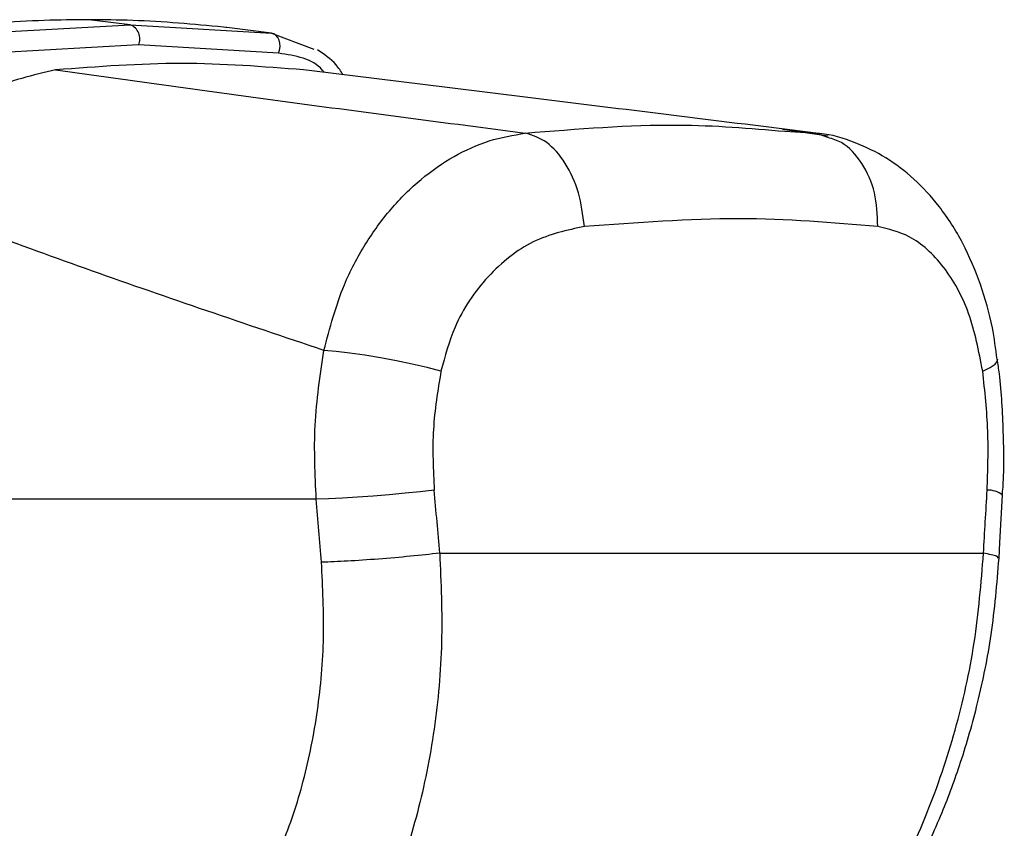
# Model space of a CAD drawing. Header units: millimetres. Extents: x 36407 to 443956, y 20230 to 409263.
# Tile 59 of 79: x 298677 to 300768, y 132987 to 134705. Entities that reach past the tile are written whole.
import ezdxf

# ---------------------------------------------------------------- set-up
doc = ezdxf.new("R2010")
doc.units = ezdxf.units.MM
doc.header["$LTSCALE"] = 50

msp = doc.modelspace()

# ---------------------------------------------------------------- linework, layer by layer
at = {"color": 7, "linetype": 'Continuous', "lineweight": 25}
for p, q in [((298912.03, 134694.03), (298823.77, 134704.95)), ((298600.58, 134676.59), (298912.03, 134694.03)), ((298912.03, 134694.03), (299211.62, 134676.59)), ((299114.72, 134688.52), (299110.06, 134689.06)), ((299116.85, 134688.28), (299114.72, 134688.52)), ((299211.62, 134676.59), (299116.85, 134688.28)), ((299211.62, 134676.59), (299301.63, 134642.58)), ((298929.32, 134651.2), (298619.56, 134633.62)), ((299227.05, 134633.62), (298929.32, 134651.2)), ((300394.56, 134457.71), (300297.27, 134471.59)), ((300302.48, 134467.84), (300368.32, 134463.99)), ((300393.64, 134454.49), (300368.32, 134463.99)), ((299306.96, 133686.17), (297925.85, 133686.17)), ((299569.23, 133571.53), (300724.2, 133571.53))]:
    msp.add_line(p, q, dxfattribs=at)
at = {"color": 7, "linetype": 'Continuous', "lineweight": 25, "flags": 128}
for points in [[(299227.05, 134633.62), (299229.18, 134640.44), (299230.07, 134647.63), (299229.68, 134654.78), (299228.01, 134661.46), (299225.18, 134667.28), (299221.35, 134671.91), (299216.74, 134675.08), (299211.62, 134676.59)], [(299571.86, 133958.33), (299542.42, 133966), (299510.59, 133973.45), (299477.31, 133980.45), (299443.54, 133986.8), (299410.3, 133992.31), (299378.57, 133996.82), (299349.27, 134000.18), (299323.29, 134002.32)], [(299557.65, 133705.41), (299527.74, 133702.06), (299495.5, 133698.82), (299461.87, 133695.77), (299427.82, 133692.99), (299394.36, 133690.58), (299362.45, 133688.61), (299333.03, 133687.12), (299306.96, 133686.17)], [(300757.19, 133560.65), (300759.02, 133594.14), (300764.47, 133694.58)]]:
    msp.add_lwpolyline(points, dxfattribs=at)
at = {"color": 8, "linetype": 'Continuous', "lineweight": 25, "flags": 128}
msp.add_lwpolyline([(300722.46, 133958.33), (300738.45, 133966), (300749.06, 133973.45), (300753.95, 133980.45), (300754.26, 133983.34)], dxfattribs=at)
at = {"color": 7, "linetype": 'Continuous', "lineweight": 25}
msp.add_arc((298900.61, 134664.51), 31.65, 335.11746, 68.842, dxfattribs=at)
at = {"color": 8, "linetype": 'Continuous', "lineweight": 25}
msp.add_arc((300734.57, 133658.9), 46.58, 50.06196, 93.34562, dxfattribs=at)
at = {"color": 7, "linetype": 'Continuous', "lineweight": 25}
for centre, major_axis, ratio, start_param, end_param in [((297299.66, 125533.36), (-2919.99, 40435.39), 0.071472, 4.9073489, 4.9107282), ((297299.66, 125533.36), (2919.99, 40435.39), 0.071472, 4.9176713, 4.9210506), ((297158.9, 125514.12), (-2776.49, 40435.49), 0.0680261, 4.9078391, 4.9112184)]:
    msp.add_ellipse(centre, major_axis=major_axis, ratio=ratio, start_param=start_param, end_param=end_param, dxfattribs=at)
for points, knots in [([(298823.77, 134704.95), (298792.38, 134704.67), (298694.65, 134703.82), (298594.3, 134695.03), (298526.19, 134689.06)], [0, 0, 0, 0, 0.3212502, 1, 1, 1, 1]), ([(299110.06, 134689.06), (299046.2, 134695.03), (298952.12, 134703.82), (298854.98, 134704.67), (298823.77, 134704.95)], [0, 0, 0, 0, 0.6787498, 1, 1, 1, 1]), ([(299363.93, 134587.93), (299359.21, 134595.27), (299345.18, 134617.1), (299323.7, 134631.48), (299309.45, 134641.02)], [0, 0, 0, 0, 0.33627, 1, 1, 1, 1]), ([(298753.43, 134598.23), (298705.4, 134587.31), (298609.32, 134565.47), (298475.84, 134466.69), (298401.52, 134379.72), (298368.81, 134341.45)], [0, 0, 0, 0, 0.358898, 0.7178929, 1, 1, 1, 1]), ([(299280.19, 134598.23), (299194.06, 134605.02), (299021.29, 134618.63), (298842.89, 134605.05), (298753.43, 134598.23)], [0, 0, 0, 0, 0.4985519, 1, 1, 1, 1]), ([(298753.43, 134598.23), (298916.52, 134575.59), (299242.78, 134530.29), (299581.5, 134486.09), (299750.91, 134463.99)], [0, 0, 0, 0, 0.49985677, 1, 1, 1, 1]), ([(300368.32, 134463.99), (300189.83, 134486.08), (299832.76, 134530.28), (299464.41, 134575.58), (299280.19, 134598.23)], [0, 0, 0, 0, 0.4998805, 1, 1, 1, 1]), ([(299323.29, 134002.32), (299335.82, 134049.94), (299356.89, 134129.97), (299409.62, 134228.95), (299464.4, 134304.79), (299528.36, 134367.91), (299598.81, 134416.74), (299673.8, 134450.81), (299725.21, 134459.59), (299750.91, 134463.99)], [0, 0, 0, 0, 0.1964623, 0.3301525, 0.4638467, 0.5979341, 0.7320253, 0.8660126, 1, 1, 1, 1]), ([(299876.42, 134265.51), (299873.27, 134290.04), (299866.97, 134339.11), (299837.41, 134402.33), (299797.43, 134449.07), (299766.42, 134459.01), (299750.91, 134463.99)], [0, 0, 0, 0, 0.2500017, 0.500002, 0.7500015, 1, 1, 1, 1]), ([(300753.12, 133983.26), (300750.16, 134005.88), (300742.98, 134060.87), (300718.98, 134144.38), (300681.95, 134231.5), (300634.11, 134306.76), (300578.58, 134367.11), (300518.48, 134413.21), (300450.63, 134445.46), (300399.52, 134462.28), (300370.95, 134463.17), (300368.44, 134463.25)], [0, 0, 0, 0, 0.0949605, 0.2307941, 0.3716164, 0.5132988, 0.6354582, 0.7520391, 0.8658021, 0.9882255, 1, 1, 1, 1]), ([(299323.29, 134002.32), (299156.92, 134058.34), (298823.81, 134170.52), (298520.59, 134284.43), (298368.81, 134341.45)], [0, 0, 0, 0, 0.49942423, 1, 1, 1, 1]), ([(300499.46, 134265.51), (300403.54, 134273.75), (300212.58, 134290.15), (299988.13, 134273.7), (299876.42, 134265.51)], [0, 0, 0, 0, 0.5022985, 1, 1, 1, 1]), ([(299876.42, 134265.51), (299839.54, 134257.65), (299766.21, 134242.03), (299669.03, 134164.43), (299601.02, 134065.64), (299580.5, 133990.14), (299571.86, 133958.33)], [0, 0, 0, 0, 0.2730737, 0.5429895, 0.8074473, 1, 1, 1, 1]), ([(300722.46, 133958.33), (300714.13, 134000.75), (300697.34, 134086.24), (300641.35, 134185.35), (300573.46, 134247.94), (300522.19, 134260.11), (300499.46, 134265.51)], [0, 0, 0, 0, 0.25781639, 0.51952433, 0.78700507, 1, 1, 1, 1]), ([(299306.96, 133686.17), (299304.51, 133738.57), (299299.54, 133844.75), (299315.3, 133949.34), (299323.29, 134002.32)], [0, 0, 0, 0, 0.49347762, 1, 1, 1, 1]), ([(300764.06, 133694.52), (300764.4, 133698.29), (300768.41, 133742.79), (300766.68, 133829.7), (300762.35, 133922.69), (300755.11, 133973.19), (300753.64, 133983.38)], [0, 0, 0, 0, 0.0392643, 0.4645732, 0.8919756, 1, 1, 1, 1]), ([(299571.86, 133958.33), (299565.06, 133917.15), (299551.26, 133833.59), (299555.5, 133748.55), (299557.65, 133705.41)], [0, 0, 0, 0, 0.4927205, 1, 1, 1, 1]), ([(300731.85, 133705.41), (300733.26, 133747.3), (300736.11, 133832.32), (300727.05, 133915.92), (300722.46, 133958.33)], [0, 0, 0, 0, 0.4926922, 1, 1, 1, 1]), ([(299569.23, 133571.53), (299571.88, 133508.34), (299577.18, 133382.04), (299560.04, 133196.25), (299525.01, 133018.78), (299470.54, 132853.36), (299398.05, 132705.17), (299309.18, 132577.46), (299207.29, 132470.65), (299129.94, 132421.49), (299091.28, 132396.92)], [0, 0, 0, 0, 0.1250781, 0.2499561, 0.3753487, 0.5000018, 0.6255521, 0.7498958, 0.87499, 1, 1, 1, 1]), ([(299569.23, 133571.53), (299548.99, 133569.29), (299508.51, 133564.8), (299438.84, 133558.89), (299371.23, 133554.28), (299335.73, 133552.96), (299317.98, 133552.29)], [0, 0, 0, 0, 0.2499991, 0.4999986, 0.7500005, 1, 1, 1, 1]), ([(300071.64, 132396.92), (300115.26, 132421.33), (300202.58, 132470.19), (300323.26, 132576.56), (300432.94, 132703.77), (300528.55, 132852.02), (300607.06, 133017.04), (300666.87, 133194.95), (300708.76, 133381.04), (300719.06, 133508.05), (300724.2, 133571.53)], [0, 0, 0, 0, 0.124254, 0.2487548, 0.3736729, 0.4983119, 0.6239514, 0.7486481, 0.874353, 1, 1, 1, 1]), ([(298910.49, 132565.3), (298943.65, 132585.8), (299010.15, 132626.92), (299097.65, 132716.42), (299173.93, 132823.52), (299236.01, 132947.76), (299282.4, 133086.7), (299311.98, 133236.15), (299325.98, 133392.76), (299320.65, 133499.14), (299317.98, 133552.29)], [0, 0, 0, 0, 0.1244048, 0.2494744, 0.3738551, 0.4989897, 0.623387, 0.7492229, 0.8747011, 1, 1, 1, 1]), ([(300107.92, 132407.45), (300148.28, 132430.21), (300222.03, 132471.8), (300315.43, 132549.23), (300385.37, 132619.21), (300434.42, 132676.49), (300469.3, 132721.7), (300501.3, 132766.59), (300539.78, 132826.01), (300588.01, 132911.9), (300635.51, 133015.02), (300678.64, 133131.78), (300714.52, 133258.03), (300744.12, 133403.17), (300752.7, 133506.51), (300757.19, 133560.68)], [0, 0, 0, 0, 0.1140634, 0.2084227, 0.2840344, 0.3401265, 0.3768776, 0.4093969, 0.4605319, 0.5309185, 0.6202864, 0.6990895, 0.7886219, 0.8891861, 1, 1, 1, 1])]:
    msp.add_open_spline(points, degree=3, knots=knots, dxfattribs=at)
at = {"color": 8, "linetype": 'Continuous', "lineweight": 25}
for points, knots in [([(299323.81, 134592.86), (299322.49, 134594.59), (299301.3, 134622.37), (299262.98, 134628.17), (299227.05, 134633.62)], [0, 0, 0, 0, 0.0622391, 1, 1, 1, 1]), ([(299750.91, 134463.99), (299861.63, 134472.91), (300059.1, 134488.84), (300228.2, 134474.25), (300302.48, 134467.84)], [0, 0, 0, 0, 0.56072564, 1, 1, 1, 1]), ([(300499.46, 134265.51), (300498.62, 134290.08), (300496.94, 134339.23), (300467.87, 134401.86), (300431.64, 134443.18), (300403.42, 134451.58), (300393.64, 134454.49)], [0, 0, 0, 0, 0.2832715, 0.5665415, 0.8498105, 1, 1, 1, 1]), ([(300754.79, 133560.79), (300754.79, 133562.14), (300754.8, 133565.37), (300735.49, 133569.26), (300724.2, 133571.53)], [0, 0, 0, 0, 0.41535, 1, 1, 1, 1])]:
    msp.add_open_spline(points, degree=3, knots=knots, dxfattribs=at)

doc.saveas('drawing.dxf')
